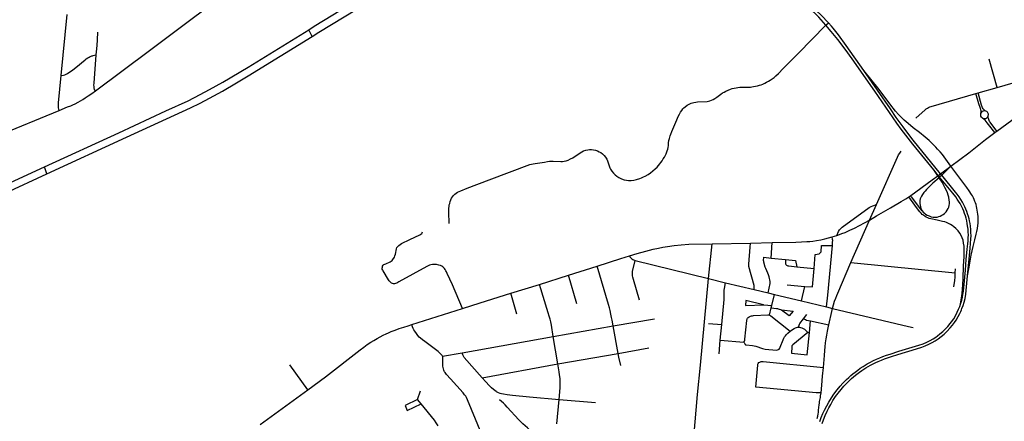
# Model space of a CAD drawing. Extents: x 1410746 to 1533160, y 578873 to 704954.
# Tile 205 of 227: x 1503767 to 1514507, y 650843 to 655227. Entities that reach past the tile are written whole.
import ezdxf

# ---------------------------------------------------------------- set-up
doc = ezdxf.new("R2010")
doc.units = 0
doc.header["$MEASUREMENT"] = 0
doc.layers.add('MC_STREETS', color=254, linetype='CONTINUOUS')

msp = doc.modelspace()

# ---------------------------------------------------------------- linework, layer by layer
at = {"layer": 'MC_STREETS'}
for p, q in [((1504219.375725, 654619.1844), (1504283.635725, 655284.250125)), ((1506920.8597, 655117.7181), (1506980.703825, 655155.293225)), ((1506956.244675, 655044.009225), (1506920.8597, 655117.7181)), ((1512560.72775, 655166.91085), (1512587.349325, 655194.35825)), ((1506956.244675, 655044.009225), (1507029.0684, 655089.70465)), ((1504592.362175, 654450.23985), (1505182.20065, 654890.914725)), ((1514429.47585, 654488.1026), (1514342.66505, 654794.479)), ((1513140.402875, 654465.1319), (1512973.4736, 654671.750425)), ((1513122.5891, 654457.379325), (1512973.4736, 654671.750425)), ((1514423.630175, 654011.346075), (1515247.84065, 654616.881975)), ((1514429.47585, 654488.1026), (1514918.137275, 654628.768725)), ((1514220.372475, 654427.7215), (1514429.47585, 654488.1026)), ((1514197.34395, 654421.071725), (1514220.372475, 654427.7215)), ((1503400.200475, 653910.368925), (1504195.8727, 654234.87855)), ((1504039.1257, 653621.9528), (1504847.1107, 653993.859225)), ((1504064.93105, 653545.38285), (1504932.58165, 653943.89015)), ((1514402.4764, 653995.81995), (1514423.630175, 654011.346075)), ((1502773.106275, 653039.66725), (1504039.1257, 653621.9528)), ((1504064.93105, 653545.38285), (1504039.1257, 653621.9528)), ((1503607.846525, 653333.711625), (1504064.93105, 653545.38285)), ((1513466.46095, 653292.977825), (1513486.080625, 653306.622375)), ((1513034.48445, 653039.572025), (1513111.4737, 653209.12945)), ((1512834.3411, 652576.20555), (1513034.48445, 653039.572025)), ((1512630.80445, 652856.377875), (1512678.166125, 652872.452575)), ((1511280.107, 652400.511325), (1511319.55445, 652780.14705)), ((1511319.55445, 652780.14705), (1511738.8435, 652788.8572)), ((1511738.8435, 652788.8572), (1511975.911375, 652793.746575)), ((1511962.29235, 652625.86875), (1511975.911375, 652793.746575)), ((1510323.675525, 652619.79175), (1510417.432875, 652649.962275)), ((1509752.563125, 652439.7393), (1510065.705825, 652538.049825)), ((1510065.705825, 652538.049825), (1510323.675525, 652619.79175)), ((1510480.881575, 652598.9053), (1511280.107, 652400.511325)), ((1511884.57955, 652633.5073), (1511962.29235, 652625.86875)), ((1511962.29235, 652625.86875), (1512118.8052, 652610.857275)), ((1512834.3411, 652576.20555), (1513972.112875, 652465.045125)), ((1509435.236675, 652338.28555), (1509752.563125, 652439.7393)), ((1509844.307725, 652125.692), (1509752.563125, 652439.7393)), ((1512241.902125, 652530.4691), (1512431.861625, 652512.52775)), ((1513972.112875, 652465.045125), (1513974.57455, 652506.258325)), ((1509122.6217, 652240.234175), (1509435.236675, 652338.28555)), ((1511280.107, 652400.511325), (1511464.95, 652354.400375)), ((1511464.95, 652354.400375), (1511778.4641, 652280.3223)), ((1512137.86675, 652332.55025), (1512331.795925, 652316.58275)), ((1508791.36155, 652135.548375), (1509122.6217, 652240.234175)), ((1509189.385975, 652012.465175), (1509122.6217, 652240.234175)), ((1511778.4641, 652280.3223), (1511929.47235, 652244.494575)), ((1511929.47235, 652244.494575), (1511998.419775, 652228.8344)), ((1511969.552175, 652106.75585), (1511998.419775, 652228.8344)), ((1511998.419775, 652228.8344), (1512294.879325, 652158.184825)), ((1512294.879325, 652158.184825), (1512331.795925, 652316.58275)), ((1508595.5089, 652073.66675), (1508791.36155, 652135.548375)), ((1511879.4365, 652115.72635), (1511689.206425, 652162.011175)), ((1511883.503275, 652114.736875), (1511969.552175, 652106.75585)), ((1512294.879325, 652158.184825), (1512565.880375, 652092.922275)), ((1508042.622825, 651898.976825), (1508595.5089, 652073.66675)), ((1511944.246325, 652002.75655), (1511963.6733, 652082.59545)), ((1511963.6733, 652082.59545), (1511969.552175, 652106.75585)), ((1512074.93765, 652059.32515), (1512202.0232, 652046.213225)), ((1512314.99355, 651961.717625), (1512351.46435, 652010.752525)), ((1512565.880375, 652092.922275), (1512634.49865, 652076.310225)), ((1512634.49865, 652076.310225), (1513462.284075, 651878.936775)), ((1510238.9211, 651886.29845), (1510690.896725, 651963.08365)), ((1511280.82185, 651912.440175), (1511424.373475, 651899.321725)), ((1511408.6996, 651728.848575), (1511424.373475, 651899.321725)), ((1512382.024125, 651811.156225), (1512393.7717, 651939.699275)), ((1512393.7717, 651939.699275), (1512592.308275, 651895.4542)), ((1509586.615325, 651769.119225), (1510238.9211, 651886.29845)), ((1510293.23315, 651584.51865), (1510238.9211, 651886.29845)), ((1512362.16485, 651813.489275), (1512382.024125, 651811.156225)), ((1513462.284075, 651878.936775), (1513511.268875, 651867.269475)), ((1508595.016475, 651589.84455), (1509586.615325, 651769.119225)), ((1509636.18715, 651470.399375), (1509586.615325, 651769.119225)), ((1511396.13165, 651581.3256), (1511408.6996, 651728.848575)), ((1511408.6996, 651728.848575), (1511665.967325, 651706.484425)), ((1508379.0367, 651554.181325), (1508595.016475, 651589.84455)), ((1509636.18715, 651470.399375), (1510293.23315, 651584.51865)), ((1510293.23315, 651584.51865), (1510629.963725, 651646.4292)), ((1508812.84915, 651318.136625), (1509636.18715, 651470.399375)), ((1506910.737575, 651185.1217), (1506714.327175, 651459.4809)), ((1506388.31485, 650807.800325), (1506910.737575, 651185.1217)), ((1508107.260375, 651081.092125), (1508138.356075, 651175.307475)), ((1508107.260375, 651081.092125), (1507971.322875, 651017.55045)), ((1508144.5175, 651035.601425), (1508107.260375, 651081.092125)), ((1509627.591175, 650814.0596), (1509651.8179, 651082.008675)), ((1509651.8179, 651082.008675), (1510047.5971, 651046.9804))]:
    msp.add_line(p, q, dxfattribs=at)
for points in [[(1506980.703825, 655155.293225), (1508043.7588, 655806.5864), (1508189.355325, 655890.19775), (1508259.381425, 655929.258875)], [(1507029.0684, 655089.70465), (1507998.0989, 655682.2132), (1508172.819375, 655786.8517), (1508291.022125, 655852.089275)], [(1512560.72775, 655166.91085), (1512482.219975, 655253.867125), (1512375.922075, 655361.62975), (1512220.3817, 655511.61075), (1512041.514825, 655683.081175), (1511989.171075, 655736.206175), (1511946.72315, 655781.518675)], [(1512587.349325, 655194.35825), (1512509.2749, 655277.44195), (1512412.592275, 655368.985725), (1512242.154075, 655530.631025), (1512079.27525, 655687.24785), (1512040.994, 655725.268675), (1511992.03565, 655778.133275), (1511970.02675, 655803.842075)], [(1505182.20065, 654890.914725), (1505650.11445, 655239.458475), (1506167.62625, 655628.059375)], [(1504847.1107, 653993.859225), (1505362.4407, 654231.05985), (1505603.402475, 654343.244325), (1505735.60235, 654410.053575), (1505838.04035, 654464.125725), (1505984.244325, 654546.503125), (1506258.53535, 654710.55625), (1506920.8597, 655117.7181)], [(1508452.977875, 653001.4603), (1508449.219975, 653125.2626), (1508449.4782, 653169.21275), (1508450.263825, 653186.224275), (1508452.977875, 653204.80505), (1508457.3621, 653222.341975), (1508463.834075, 653243.428025), (1508469.888475, 653260.338625), (1508478.448175, 653277.87555), (1508488.678025, 653294.159825), (1508499.534225, 653307.5213), (1508512.6869, 653320.88275), (1508526.6747, 653332.574025), (1508542.33265, 653343.430225), (1508561.53975, 653352.825), (1508578.179675, 653359.771225), (1508648.806825, 653387.690075), (1508888.47805, 653477.4624), (1509333.15875, 653645.60165), (1509350.70115, 653650.743875), (1509368.0293, 653654.919325), (1509388.019875, 653658.7961), (1509490.3702, 653672.247475), (1509523.436525, 653677.546075), (1509544.651125, 653681.2247), (1509566.572275, 653683.93875), (1509586.196925, 653684.147525), (1509668.6622, 653678.0931), (1509686.4079, 653678.51065), (1509707.2852, 653681.851025), (1509726.90875, 653686.921075), (1509750.519875, 653694.9072), (1509776.561525, 653707.4072), (1509799.4782, 653719.9072), (1509859.894875, 653760.879425), (1509898.78375, 653785.184975), (1509917.880975, 653795.254425), (1509940.79765, 653803.240525), (1509962.325425, 653807.754425), (1509983.8532, 653810.184975), (1510005.830375, 653809.828775), (1510026.90875, 653807.754425), (1510046.700425, 653802.8933), (1510068.575425, 653795.948875), (1510088.504425, 653786.446225), (1510106.250125, 653776.007575), (1510123.160725, 653762.646125), (1510140.9064, 653745.317975), (1510156.77315, 653726.110875), (1510169.6171, 653705.671075), (1510178.29765, 653686.573875), (1510196.005975, 653633.448875), (1510204.37335, 653610.659475), (1510212.09795, 653595.2103), (1510225.519875, 653573.379425), (1510242.880975, 653552.546075), (1510261.9782, 653533.448875), (1510280.784225, 653518.1731), (1510303.29765, 653503.934975), (1510330.380975, 653490.046075), (1510359.54765, 653479.97665), (1510384.200425, 653474.421075), (1510406.42265, 653471.990525), (1510436.9782, 653472.33775), (1510465.79765, 653475.809975), (1510493.575425, 653482.754425), (1510530.380975, 653494.21275), (1510548.848575, 653501.053725), (1510569.934625, 653510.239725), (1510591.144875, 653520.254425), (1510621.005975, 653537.96275), (1510647.180575, 653556.169775), (1510672.7421, 653576.504425), (1510698.436525, 653598.379425), (1510718.5809, 653617.966525), (1510735.700275, 653637.3824), (1510773.696925, 653687.07035), (1510786.9782, 653707.4072), (1510799.825425, 653727.8933), (1510817.53375, 653764.698875), (1510829.3393, 653794.21275), (1510835.2421, 653813.309975), (1510839.40875, 653832.4072), (1510842.186525, 653855.323875), (1510845.306025, 653883.734375), (1510848.437625, 653906.90815), (1510853.2394, 653929.6644), (1510862.216625, 653958.266275), (1510869.9643, 653977.546075), (1510881.769875, 654007.059975), (1510936.122225, 654134.053025), (1510950.52755, 654168.709325), (1510963.889, 654197.519975), (1510975.580275, 654218.1885), (1510987.88965, 654236.1512), (1511001.561525, 654253.2953), (1511012.629225, 654264.363), (1511027.16915, 654277.60085), (1511048.6055, 654293.66765), (1511062.3254, 654302.123425), (1511077.342775, 654309.66415), (1511092.571625, 654315.82705), (1511119.8775, 654323.77005), (1511141.144875, 654327.8933), (1511161.694525, 654330.24665), (1511264.40875, 654335.922825), (1511280.641375, 654338.364725), (1511295.875775, 654342.43325), (1511313.236875, 654348.509625), (1511330.163975, 654356.53915), (1511348.393125, 654367.172825), (1511370.962575, 654382.146775), (1511414.36535, 654413.396775), (1511434.54765, 654427.7197), (1511449.5216, 654437.2683), (1511470.788975, 654448.553025), (1511493.1414, 654458.9697), (1511518.532025, 654468.735325), (1511539.75595, 654475.083475), (1511561.240325, 654480.94285), (1511580.598, 654484.577325), (1511599.217775, 654487.236275), (1511620.70215, 654488.972375), (1511722.50605, 654490.280125), (1511737.39835, 654491.36415), (1511754.238625, 654493.621075), (1511772.089625, 654496.6738), (1511792.08585, 654500.73915), (1511813.700425, 654505.60025), (1511834.794175, 654511.329425), (1511853.717775, 654517.4058), (1511871.806625, 654524.38865), (1511893.301125, 654534.246075), (1511913.48435, 654544.404675), (1511935.1414, 654556.4683), (1511954.58585, 654568.447475), (1511975.164675, 654582.64115), (1511995.55805, 654597.78775), (1512013.660325, 654613.279875), (1512042.51755, 654639.3556), (1512096.396575, 654692.748425), (1512259.794175, 654856.641925), (1512560.72775, 655166.91085)], [(1513094.7719, 654445.273225), (1512846.050175, 654801.0704), (1512771.397375, 654903.8482), (1512691.263325, 655009.19505), (1512618.90875, 655099.610675), (1512560.72775, 655166.91085)], [(1512973.4736, 654671.750425), (1512780.77265, 654945.955075), (1512697.67865, 655061.1146), (1512638.30345, 655135.409075), (1512622.08595, 655155.7381), (1512587.349325, 655194.35825)], [(1504600.0961, 654842.470025), (1504603.80605, 654876.28395), (1504610.663975, 654943.921925), (1504614.933325, 655008.3283), (1504619.757375, 655090.418725)], [(1504932.58165, 653943.89015), (1505628.934925, 654263.721525), (1505734.169275, 654316.08525), (1505839.155625, 654370.275775), (1505978.558225, 654446.791375), (1506133.692775, 654538.32235), (1506258.750575, 654614.372075), (1506956.244675, 655044.009225)], [(1504219.375725, 654619.1844), (1504245.272325, 654621.260825), (1504259.96905, 654624.94845), (1504274.064675, 654631.43995), (1504288.0619, 654639.00165), (1504347.15015, 654681.565275), (1504380.5947, 654706.4121), (1504479.929675, 654788.19815), (1504493.322025, 654798.154175), (1504510.13925, 654810.9619), (1504523.779325, 654819.0918), (1504535.9814, 654825.426425), (1504545.039125, 654828.904125), (1504552.3977, 654831.683975), (1504560.030875, 654834.094725), (1504569.07515, 654836.844075), (1504581.7792, 654839.89065), (1504600.0961, 654842.470025)], [(1504592.362175, 654450.23985), (1504583.938, 654466.0597), (1504579.193575, 654483.2693), (1504577.747375, 654496.41135), (1504577.27035, 654510.815575), (1504578.17225, 654535.0215), (1504600.0961, 654842.470025)], [(1504195.8727, 654234.87855), (1504191.3093, 654263.342025), (1504189.833525, 654280.2839), (1504190.416225, 654298.930225), (1504191.87295, 654319.907325), (1504219.375725, 654619.1844)], [(1504195.8727, 654234.87855), (1504289.840225, 654274.27695), (1504323.98395, 654288.107325), (1504346.6744, 654297.8318), (1504371.30975, 654309.501175), (1504405.373175, 654327.151075), (1504430.521025, 654341.4839), (1504454.940275, 654356.178675), (1504480.223925, 654372.386125), (1504513.50325, 654394.644375), (1504553.481675, 654422.089025), (1504592.362175, 654450.23985)], [(1513736.2611, 653587.363325), (1513508.20295, 653868.431525), (1513382.154975, 654031.654725), (1513333.596675, 654098.10275), (1513094.7719, 654445.273225)], [(1514106.434975, 652430.3206), (1514126.780275, 652653.783525), (1514134.252925, 652734.695275), (1514138.88925, 652785.463025), (1514143.06195, 652836.6944), (1514143.9892, 652867.29415), (1514143.29375, 652903.9211), (1514141.207425, 652938.461725), (1514137.26655, 652973.002325), (1514132.630225, 653002.6748), (1514127.53025, 653030.724575), (1514122.662125, 653052.283475), (1514115.012175, 653080.33325), (1514106.203175, 653106.528475), (1514096.6987, 653134.346425), (1514086.4988, 653159.8462), (1514075.603425, 653183.259625), (1514064.244425, 653207.83215), (1514049.481075, 653234.2272), (1514032.94925, 653263.46805), (1514012.549425, 653294.2996), (1513992.84505, 653321.4221), (1513975.14925, 653343.321125), (1513824.616275, 653528.55675), (1513811.079625, 653545.214025), (1513512.4093, 653912.737325), (1513465.163675, 653974.061), (1513402.84325, 654056.785575), (1513328.2512, 654160.49665), (1513264.45295, 654254.542625), (1513122.5891, 654457.379325)], [(1513922.74165, 653628.816475), (1513851.890425, 653729.426225), (1513831.81405, 653755.237075), (1513806.81405, 653784.056525), (1513778.81265, 653815.42485), (1513758.96655, 653837.2752), (1513717.54965, 653878.82105), (1513686.588425, 653907.792775), (1513643.413975, 653945.362575), (1513580.5181, 653996.03735), (1513513.969675, 654046.777725), (1513457.855725, 654092.38985), (1513414.800175, 654130.5843), (1513378.3643, 654165.0626), (1513352.4549, 654193.5796), (1513321.612125, 654229.107425), (1513259.591825, 654310.0982), (1513140.402875, 654465.1319)], [(1513539.930875, 654151.47805), (1513642.344125, 654242.29735), (1513656.0974, 654253.2628), (1513668.5497, 654261.626275), (1513680.630275, 654268.1312), (1513694.755275, 654274.822), (1513710.18125, 654280.39765), (1514197.34395, 654421.071725)], [(1514251.872225, 654204.184125), (1514252.999675, 654220.3442), (1514252.459225, 654231.504275), (1514250.573075, 654243.999875), (1514246.831875, 654257.529025), (1514229.4981, 654308.651225), (1514197.34395, 654421.071725)], [(1514297.90965, 654232.746125), (1514282.7647, 654245.273675), (1514275.32855, 654253.902075), (1514269.198625, 654263.332725), (1514263.776, 654275.3568), (1514257.4103, 654293.275025), (1514220.372475, 654427.7215)], [(1514269.198625, 654151.8153), (1514261.889875, 654157.9452), (1514256.938775, 654164.782425), (1514252.22345, 654175.15615), (1514250.18105, 654185.205425), (1514249.99315, 654194.788725), (1514251.872225, 654204.184125)], [(1514297.90965, 654232.746125), (1514289.0783, 654232.177525), (1514281.749575, 654231.05495), (1514275.1371, 654228.5864), (1514266.41375, 654223.6353), (1514260.328075, 654218.0893), (1514255.8183, 654211.700425), (1514251.872225, 654204.184125)], [(1514269.198625, 654151.8153), (1514278.367225, 654148.939225), (1514286.447275, 654147.43595), (1514294.715225, 654147.811775), (1514303.223625, 654149.4342), (1514310.8753, 654152.13365), (1514317.639975, 654155.8918), (1514323.465125, 654161.52905), (1514327.9749, 654168.293725), (1514332.108875, 654179.5682)], [(1514402.4764, 653995.81995), (1514335.953925, 654084.876725), (1514320.79585, 654102.9395), (1514296.4903, 654128.981175), (1514269.198625, 654151.8153)], [(1514332.108875, 654179.5682), (1514333.048425, 654188.02405), (1514332.878125, 654195.683925), (1514331.169325, 654204.372025), (1514327.9749, 654211.324625), (1514322.604875, 654218.455525), (1514315.7609, 654225.0419), (1514306.929225, 654229.9275), (1514297.90965, 654232.746125)], [(1514423.630175, 654011.346075), (1514353.8387, 654107.255475), (1514346.52995, 654117.15765), (1514341.3431, 654126.116775), (1514336.863525, 654137.905075), (1514333.798575, 654149.92915), (1514332.296775, 654164.535575), (1514332.108875, 654179.5682)], [(1513922.74165, 653628.816475), (1514121.143075, 653775.248525), (1514302.7301, 653918.9637), (1514402.4764, 653995.81995)], [(1513111.4737, 653209.12945), (1513342.21855, 653728.29425), (1513354.285625, 653753.08665), (1513365.913925, 653771.5164), (1513382.80785, 653791.92075)], [(1513486.080625, 653306.622375), (1513721.40895, 653478.0767), (1513780.71015, 653522.4761), (1513786.11655, 653526.523925), (1513811.079625, 653545.214025), (1513922.74165, 653628.816475)], [(1513922.74165, 653628.816475), (1513834.259425, 653537.15995), (1513824.616275, 653528.55675), (1513801.413775, 653507.856475), (1513794.779425, 653501.9376), (1513728.009425, 653442.368275), (1513680.820775, 653396.873325), (1513658.68735, 653374.379025), (1513641.9904, 653356.883825), (1513627.30825, 653339.3039), (1513613.9324, 653319.9954), (1513602.333675, 653300.166025), (1513595.603025, 653285.3498), (1513590.2707, 653270.1441), (1513586.59845, 653253.451225), (1513584.89965, 653237.08775), (1513584.873725, 653219.965075), (1513587.472275, 653202.1708), (1513592.19, 653183.29995), (1513597.30085, 653168.360525), (1513609.68485, 653142.01995)], [(1514106.434975, 652430.3206), (1514121.73485, 652524.901625), (1514144.817825, 652656.171575), (1514166.49035, 652751.96305), (1514184.073, 652823.4183), (1514200.65595, 652886.14815), (1514207.6602, 652916.26095), (1514213.599175, 652949.67165), (1514218.08735, 652980.5584), (1514220.1386, 653005.75095), (1514221.189375, 653028.22825), (1514221.280275, 653048.99265), (1514220.0962, 653077.066075), (1514217.749425, 653102.9745), (1514215.356725, 653126.3337), (1514212.08835, 653147.8868), (1514207.9837, 653169.819175), (1514203.55885, 653189.57145), (1514198.27835, 653208.61045), (1514192.703225, 653226.92635), (1514186.82135, 653243.79015), (1514178.7764, 653265.4289), (1514169.274125, 653284.1792), (1514158.9487, 653304.0371), (1514148.28335, 653320.62235), (1514122.26735, 653358.97695), (1514097.04855, 653394.767225), (1513922.74165, 653628.816475)], [(1513609.68485, 653142.01995), (1513623.44485, 653127.2771), (1513635.578675, 653116.31895), (1513648.3152, 653105.52535), (1513666.1029, 653094.277), (1513685.33515, 653085.188775), (1513707.161275, 653076.76485), (1513729.036275, 653072.5982), (1513748.480725, 653071.2093), (1513773.384825, 653073.409925), (1513791.447125, 653077.457825), (1513807.574725, 653083.362325), (1513825.1531, 653091.7908), (1513840.783975, 653101.3472), (1513855.892225, 653113.09915), (1513872.509625, 653130.6526), (1513884.61165, 653147.19455), (1513894.217275, 653165.602325), (1513900.911275, 653180.5843), (1513905.772375, 653198.63985), (1513907.855725, 653219.4732), (1513908.550175, 653238.917625), (1513906.866, 653256.399225), (1513901.0856, 653288.191325), (1513895.70295, 653311.487075), (1513887.3696, 653337.181525), (1513876.519, 653361.89115), (1513859.65955, 653396.091725), (1513828.349175, 653452.932125), (1513794.779425, 653501.9376), (1513780.71015, 653522.4761), (1513736.2611, 653587.363325)], [(1514028.70355, 652121.249425), (1514042.19455, 652164.746275), (1514050.494875, 652199.1229), (1514054.999375, 652226.559525), (1514059.869325, 652262.933475), (1514063.85975, 652298.568625), (1514081.862475, 652493.606425), (1514092.2942, 652608.123625), (1514102.725925, 652723.799925), (1514108.0577, 652779.4358), (1514110.8395, 652813.04915), (1514113.15765, 652844.34435), (1514114.316725, 652879.812225), (1514113.621275, 652909.252875), (1514111.303125, 652939.157175), (1514106.898625, 652975.552325), (1514102.2623, 653004.0657), (1514096.235075, 653033.042725), (1514089.280575, 653060.39705), (1514082.094275, 653086.36045), (1514073.517075, 653110.46935), (1514064.012625, 653135.7373), (1514052.653625, 653162.628), (1514041.758275, 653185.8096), (1514023.6432, 653219.7528), (1514008.84035, 653245.85), (1513993.5405, 653269.26345), (1513976.3861, 653293.83595), (1513944.9944, 653332.642675), (1513801.413775, 653507.856475), (1513786.11655, 653526.523925), (1513736.2611, 653587.363325)], [(1513034.48445, 653039.572025), (1513114.06045, 653085.8868), (1513265.37185, 653172.470125), (1513382.5843, 653241.7536), (1513432.886, 653271.6499), (1513466.46095, 653292.977825)], [(1514028.70355, 652121.249425), (1514037.8003, 652169.638775), (1514043.533325, 652210.58895), (1514049.26635, 652279.38525), (1514056.2279, 652399.7788), (1514062.63885, 652540.697725), (1514067.739225, 652637.1503), (1514069.5145, 652704.881125), (1514067.317325, 652754.831825), (1514063.14015, 652788.42395), (1514056.957425, 652819.865825), (1514048.14085, 652845.525875), (1514036.795725, 652871.2312), (1514020.960775, 652897.381075), (1514002.57105, 652922.119875), (1513978.038625, 652949.154275), (1513956.447125, 652967.756925), (1513937.5807, 652981.574475), (1513918.3875, 652992.84775), (1513897.776325, 653003.41795), (1513876.0152, 653012.55145), (1513856.17535, 653019.100325), (1513830.71575, 653025.749925), (1513775.280825, 653038.036975), (1513704.443375, 653053.51495), (1513688.50475, 653058.172425), (1513672.030375, 653064.29675), (1513653.635075, 653073.00605), (1513642.225, 653079.404), (1513623.894975, 653091.755025), (1513611.6942, 653101.08145), (1513598.4285, 653113.7061), (1513583.816325, 653129.633575), (1513559.127725, 653163.593475), (1513530.6094, 653203.451), (1513466.46095, 653292.977825)], [(1513609.68485, 653142.01995), (1513595.5317, 653158.9251), (1513495.138025, 653294.437375), (1513486.080625, 653306.622375)], [(1512678.166125, 652872.452575), (1512696.677075, 652913.86975), (1512710.226275, 652935.1387), (1512722.1354, 652948.140575), (1512736.87955, 652960.95905), (1513034.274775, 653175.55965), (1513055.335325, 653189.437775), (1513072.27665, 653196.713975), (1513111.4737, 653209.12945)], [(1512678.166125, 652872.452575), (1512707.39285, 652882.372225), (1512734.510175, 652892.2743), (1512770.272, 652905.96965), (1512821.0039, 652928.4754), (1512871.811675, 652952.6299), (1513034.48445, 653039.572025)], [(1508595.5089, 652073.66675), (1508486.37595, 652331.263275), (1508430.4899, 652457.850675), (1508423.3114, 652473.730375), (1508416.986875, 652487.19755), (1508408.0549, 652501.626125), (1508401.413175, 652511.245175), (1508393.85535, 652519.7191), (1508382.175075, 652529.109125), (1508369.799, 652536.379025), (1508355.224475, 652542.469875), (1508338.6922, 652547.473075), (1508314.84175, 652553.15675), (1508299.268075, 652554.98895), (1508283.0073, 652554.98895), (1508268.80775, 652553.6148), (1508253.005025, 652551.32455), (1508238.347425, 652546.973075), (1508223.4608, 652540.560375), (1508209.261275, 652533.689625), (1507903.09855, 652364.338575), (1507879.834225, 652352.93905), (1507865.265825, 652347.263325), (1507854.50165, 652345.66015), (1507842.59235, 652345.66015), (1507832.515275, 652347.721375), (1507823.301925, 652351.5432), (1507810.971825, 652361.081575), (1507796.780575, 652376.436025), (1507788.1245, 652388.624875), (1507731.018225, 652486.124475), (1507726.2477, 652494.52635), (1507722.354275, 652505.0615), (1507721.438175, 652514.68055), (1507722.5833, 652527.0479), (1507725.560625, 652537.354025), (1507731.515275, 652546.286), (1507739.9892, 652554.07285), (1507749.1502, 652559.340425), (1507759.685325, 652563.9209), (1507806.31895, 652583.4885), (1507819.359, 652591.711425), (1507829.118, 652599.5409), (1507837.091925, 652608.51255), (1507854.010825, 652636.298525), (1507859.8269, 652650.257125), (1507864.7124, 652668.4033), (1507877.27515, 652726.331475), (1507881.928, 652740.5227), (1507890.070525, 652753.085425), (1507901.7027, 652763.787025), (1507915.42865, 652773.55805), (1507932.17895, 652783.096425), (1508023.60775, 652828.46185), (1508132.381525, 652879.3567), (1508143.15195, 652885.3148), (1508152.7766, 652894.0228), (1508157.35975, 652901.585025), (1508160.3388, 652912.5846)], [(1510417.432875, 652649.962275), (1510502.2129, 652675.026875), (1510596.011275, 652701.3864), (1510675.3533, 652721.085175), (1510733.5087, 652734.97295), (1510782.586675, 652744.2882), (1510831.9127, 652751.7777), (1510907.437475, 652762.4381), (1510981.2103, 652769.4873), (1511066.76525, 652775.23105), (1511319.55445, 652780.14705)], [(1511778.4641, 652280.3223), (1511779.675425, 652304.9149), (1511778.9633, 652316.30875), (1511776.635125, 652327.274075), (1511720.962575, 652532.462), (1511719.195125, 652546.20895), (1511719.784275, 652559.7595), (1511736.1023, 652742.476325), (1511738.8435, 652788.8572)], [(1511975.911375, 652793.746575), (1512232.87545, 652799.0463), (1512295.316275, 652801.202475), (1512350.935075, 652804.722675), (1512386.8141, 652807.658225), (1512419.105225, 652811.24615), (1512458.245975, 652817.11725), (1512503.9102, 652825.59775), (1512549.9006, 652834.7306), (1512630.80445, 652856.377875)], [(1512431.861625, 652512.52775), (1512445.42575, 652664.874375), (1512488.7917, 652669.856575), (1512510.2019, 652694.72005), (1512513.615125, 652760.589725), (1512631.1075, 652764.076175)], [(1512565.880375, 652092.922275), (1512582.983625, 652221.913425), (1512631.1075, 652764.076175)], [(1512631.1075, 652764.076175), (1512634.339125, 652800.483675), (1512634.9368, 652815.300925), (1512634.10715, 652829.499675), (1512630.80445, 652856.377875)], [(1510417.432875, 652649.962275), (1510423.444025, 652640.381275), (1510429.193675, 652631.89835), (1510436.093925, 652624.851775), (1510444.947925, 652617.041075), (1510455.4945, 652609.5644), (1510480.881575, 652598.9053)], [(1510238.9211, 651886.29845), (1510229.96325, 651945.58005), (1510223.958525, 651977.628175), (1510216.313675, 652013.813775), (1510206.6302, 652053.56695), (1510198.985375, 652082.61735), (1510189.39265, 652116.7127), (1510065.705825, 652538.049825)], [(1510527.52715, 652163.9111), (1510461.94035, 652390.49365), (1510454.545675, 652416.8581), (1510451.4561, 652432.579525), (1510450.0529, 652448.270425), (1510450.699475, 652464.68165), (1510452.872775, 652479.91505), (1510480.881575, 652598.9053)], [(1511929.47235, 652244.494575), (1511952.0955, 652347.6079), (1511952.71835, 652352.3053), (1511953.050225, 652356.283425), (1511953.161125, 652361.607025), (1511952.384775, 652367.706975), (1511940.107725, 652420.773225), (1511933.741975, 652443.4512), (1511927.04955, 652461.94875), (1511905.100175, 652511.12645), (1511899.1282, 652526.6038), (1511883.9843, 652578.641625), (1511882.5951, 652588.643875), (1511881.7616, 652599.47965), (1511884.57955, 652633.5073)], [(1512118.8052, 652610.857275), (1512118.58245, 652582.44245), (1512119.144425, 652572.046025), (1512120.970825, 652561.9306), (1512124.20215, 652553.641575), (1512129.821825, 652546.75745), (1512136.846425, 652542.2617), (1512145.41645, 652539.873325), (1512154.90625, 652538.685725), (1512241.902125, 652530.4691)], [(1512118.8052, 652610.857275), (1512228.614575, 652600.310725), (1512241.902125, 652530.4691)], [(1512634.49865, 652076.310225), (1512644.697625, 652115.73535), (1512656.29525, 652153.5161), (1512667.37055, 652186.560025), (1512678.92195, 652217.2515), (1512689.50085, 652243.271825), (1512834.3411, 652576.20555)], [(1512331.795925, 652316.58275), (1512413.7851, 652309.499925), (1512431.861625, 652512.52775)], [(1512519.497025, 650818.47135), (1512534.23345, 650860.9314), (1512552.4552, 650905.05075), (1512573.791775, 650953.63515), (1512592.505625, 650990.673925), (1512613.12535, 651027.46355), (1512638.052125, 651069.276475), (1512666.952, 651113.203875), (1512693.7538, 651149.8826), (1512725.97355, 651190.835925), (1512756.083425, 651225.857375), (1512797.078375, 651268.251125), (1512840.458425, 651308.843475), (1512883.3643, 651345.7582), (1512926.9679, 651378.856875), (1512954.017375, 651398.044175), (1512995.55535, 651425.71505), (1513022.7501, 651442.176825), (1513046.4191, 651456.1333), (1513077.6313, 651472.331775), (1513103.652875, 651484.88515), (1513131.77555, 651497.5909), (1513167.19455, 651512.3157), (1513200.527875, 651525.162925), (1513242.889, 651540.093475), (1513276.93505, 651550.726625), (1513343.9336, 651571.7479), (1513550.261275, 651634.353425), (1513607.083975, 651652.2789), (1513644.972325, 651667.176825), (1513684.407325, 651684.77425), (1513719.277875, 651702.9407), (1513751.916775, 651722.38515), (1513784.419925, 651744.18685), (1513818.236225, 651769.26015), (1513850.5671, 651796.191675), (1513881.44465, 651825.148325), (1513916.406525, 651862.4107), (1513941.415325, 651893.29385), (1513961.875925, 651921.344), (1513980.0688, 651948.341625), (1514003.23445, 651986.179825), (1514020.11335, 652018.3018), (1514027.41255, 652033.472375), (1514030.928275, 652041.424125), (1514037.9788, 652058.420825), (1514045.04275, 652076.14585), (1514056.2819, 652107.2757), (1514068.475125, 652144.581725), (1514078.30565, 652182.801825), (1514087.181775, 652231.6826), (1514092.161, 652271.2668), (1514106.434975, 652430.3206)], [(1513957.716975, 652310.80235), (1513966.055475, 652380.995125), (1513969.16685, 652415.723225), (1513972.112875, 652465.045125)], [(1509586.615325, 651769.119225), (1509566.638, 651894.376275), (1509559.9108, 651928.529725), (1509552.14865, 651959.5783), (1509542.834075, 651992.6968), (1509533.002025, 652028.92015), (1509435.236675, 652338.28555)], [(1511102.744725, 650617.59575), (1511106.214275, 650627.4927), (1511110.95385, 650638.434275), (1511115.41835, 650651.910775), (1511118.44885, 650667.4752), (1511160.67215, 651137.3416), (1511192.12315, 651457.29145), (1511280.107, 652400.511325)], [(1511424.373475, 651899.321725), (1511450.82895, 652172.85045), (1511452.152275, 652190.93585), (1511451.71115, 652214.75565), (1511449.946725, 652257.98415), (1511451.71115, 652276.06955), (1511454.3578, 652294.59605), (1511464.95, 652354.400375)], [(1511689.206425, 652162.011175), (1511683.607475, 652107.8879), (1511883.503275, 652114.736875)], [(1512495.666775, 650842.871275), (1512510.785325, 650885.762075), (1512528.418825, 650928.43455), (1512544.972325, 650963.357375), (1512570.31955, 651012.662925), (1512591.91245, 651051.5252), (1512621.1588, 651099.089725), (1512648.013075, 651138.68185), (1512683.166775, 651185.232375), (1512716.77245, 651226.3398), (1512745.449875, 651257.884675), (1512784.9626, 651297.978425), (1512811.639, 651323.0796), (1512833.514, 651341.482375), (1512855.041775, 651360.232375), (1512881.083425, 651381.412925), (1512909.6825, 651402.483475), (1512935.94455, 651421.6907), (1512967.19455, 651441.8296), (1513010.597325, 651468.912925), (1513041.5001, 651486.27405), (1513080.041775, 651506.412925), (1513111.291775, 651521.343475), (1513148.7801, 651536.631825), (1513182.81955, 651550.162925), (1513223.097325, 651564.746275), (1513262.333425, 651577.9407), (1513356.43065, 651607.454575), (1513573.703, 651673.2105), (1513622.7501, 651690.093475), (1513663.027875, 651707.4546), (1513697.402875, 651724.8157), (1513730.041775, 651743.912925), (1513757.998325, 651761.47855), (1513779.347325, 651776.89905), (1513804.69455, 651796.6907), (1513837.306625, 651824.84615), (1513859.603825, 651845.57675), (1513890.2655, 651878.18035), (1513916.12405, 651909.412575), (1513931.944875, 651929.53065), (1513955.319825, 651963.357675), (1513977.07405, 652000.85695), (1513994.253825, 652034.0662), (1514008.59695, 652065.86895), (1514020.391875, 652096.6248), (1514028.70355, 652121.249425)], [(1511665.967325, 651706.484425), (1511671.1806, 651716.4937), (1511675.094075, 651727.4887), (1511676.935375, 651739.82695), (1511696.9831, 651944.1113), (1511701.5151, 651960.276075), (1511706.5064, 651969.60765), (1511714.546425, 651977.968925), (1511724.735575, 651984.3646), (1511736.78175, 651990.066025), (1511748.140175, 651994.11475), (1511759.5985, 651995.937675), (1511769.285025, 651996.66005), (1511926.82385, 652003.976825), (1511936.071975, 652003.81485), (1511944.246325, 652002.75655)], [(1511944.246325, 652002.75655), (1511952.682425, 651998.896675), (1511960.640175, 651994.375175), (1512171.112225, 651828.964825)], [(1511963.6733, 652082.59545), (1512021.78135, 652075.0841), (1512031.05565, 652073.7804), (1512039.9135, 652071.434725), (1512074.93765, 652059.32515)], [(1512202.0232, 652046.213225), (1512161.834425, 651993.57185), (1512077.03865, 652057.377975)], [(1512592.308275, 651895.4542), (1512626.0154, 652042.216775), (1512634.49865, 652076.310225)], [(1506910.737575, 651185.1217), (1507103.739475, 651330.259125), (1507480.75235, 651623.78745), (1507519.641225, 651652.954125), (1507558.87735, 651680.7319), (1507597.206675, 651706.3812), (1507630.5574, 651726.7622), (1507667.304975, 651748.0696), (1507699.420475, 651765.671375), (1507732.4624, 651782.34675), (1507763.6515, 651797.478075), (1507791.134975, 651810.139), (1507819.990625, 651823.230875), (1507860.931925, 651839.058425), (1507905.7009, 651855.22425), (1507956.344575, 651872.208425), (1508004.1042, 651886.806475), (1508042.622825, 651898.976825)], [(1508379.0367, 651554.181325), (1508374.002675, 651562.6835), (1508365.11015, 651573.1796), (1508354.72815, 651583.049375), (1508341.749675, 651594.42775), (1508329.93925, 651603.54325), (1508184.593525, 651713.63575), (1508161.8544, 651730.806975), (1508139.697275, 651749.0602), (1508124.4586, 651763.4854), (1508109.202075, 651780.802725), (1508094.997125, 651800.566125), (1508077.114925, 651826.1199), (1508066.89605, 651841.636925), (1508058.558375, 651858.003475), (1508051.2382, 651875.2175), (1508042.622825, 651898.976825)], [(1512262.43695, 651870.8434), (1512267.5591, 651891.72065), (1512271.80555, 651901.8151), (1512276.3962, 651909.8236), (1512314.99355, 651961.717625)], [(1512314.99355, 651961.717625), (1512337.272925, 651952.97085), (1512349.589575, 651948.975975), (1512393.7717, 651939.699275)], [(1512533.011425, 651432.331425), (1512543.767475, 651561.61235), (1512548.23835, 651614.59245), (1512552.850925, 651657.09395), (1512557.4635, 651698.60705), (1512563.272775, 651743.02955), (1512569.9629, 651783.91365), (1512578.10925, 651826.7706), (1512585.373875, 651863.423875), (1512592.308275, 651895.4542)], [(1511665.967325, 651706.484425), (1511669.939275, 651702.727475), (1511672.61075, 651697.67075), (1511675.0914, 651691.087475), (1511681.102225, 651681.069425), (1511685.30025, 651677.7301), (1511690.224275, 651676.284925), (1511761.8076, 651670.205725), (1511776.74495, 651668.665775), (1511794.684025, 651664.291875), (1511867.6519, 651637.89925), (1511882.508625, 651633.995475), (1511896.8378, 651632.04595), (1512023.444, 651621.369575), (1512033.2371, 651622.654925), (1512042.543125, 651626.0283), (1512049.85825, 651631.743225), (1512057.63055, 651640.658525), (1512063.345475, 651651.174), (1512095.6292, 651733.5273), (1512102.92995, 651750.03605), (1512110.58865, 651763.71545), (1512118.781375, 651776.099775), (1512127.545675, 651786.9599), (1512144.7261, 651805.705725), (1512171.112225, 651828.964825)], [(1512171.112225, 651828.964825), (1512198.042775, 651846.5933), (1512215.751125, 651857.704425), (1512227.748275, 651863.45305), (1512240.907675, 651868.242025), (1512252.646975, 651870.1457), (1512262.43695, 651870.8434)], [(1512362.16485, 651813.489275), (1512199.59645, 651678.563125), (1512194.62665, 651672.85705), (1512190.9453, 651665.8625), (1512188.901475, 651656.86915), (1512184.151425, 651585.93605)], [(1512184.151425, 651585.93605), (1512357.955175, 651568.216775), (1512382.024125, 651811.156225)], [(1512262.43695, 651870.8434), (1512271.19765, 651870.2818), (1512285.237225, 651867.81085), (1512297.700575, 651863.800125), (1512311.07005, 651857.926975), (1512320.280025, 651852.31115), (1512327.84205, 651847.301625), (1512340.60135, 651835.66175), (1512362.16485, 651813.489275)], [(1508812.84915, 651318.136625), (1508616.848125, 651540.547275), (1508608.045025, 651553.92795), (1508601.3547, 651569.06925), (1508595.016475, 651589.84455)], [(1510322.718275, 651451.08935), (1510301.02445, 651544.3012), (1510293.23315, 651584.51865)], [(1508851.9624, 650593.86875), (1508650.847975, 651078.10325), (1508640.3507, 651103.22785), (1508631.7464, 651117.855175), (1508620.2166, 651133.170875), (1508603.62525, 651152.8083), (1508465.697725, 651306.986975), (1508423.13025, 651354.656725), (1508415.1124, 651364.861275), (1508407.969225, 651374.920025), (1508402.4296, 651383.521), (1508397.91045, 651391.976175), (1508392.953975, 651402.472275), (1508388.289025, 651414.57195), (1508385.0819, 651430.461875), (1508383.33255, 651444.602425), (1508382.60365, 651458.45145), (1508382.60365, 651522.011125), (1508382.020525, 651539.6504), (1508381.29165, 651546.502025), (1508379.0367, 651554.181325)], [(1509651.8179, 651082.008675), (1509661.292175, 651210.4846), (1509662.534, 651246.00085), (1509662.910225, 651275.036025), (1509661.174125, 651310.192275), (1509655.965775, 651350.55685), (1509650.769725, 651383.969075), (1509636.18715, 651470.399375)], [(1512507.384625, 651153.54695), (1512456.1386, 651155.618375), (1511796.421125, 651214.382725), (1511818.266075, 651455.237525), (1511820.024325, 651465.8827), (1511823.4206, 651474.9847), (1511830.620675, 651483.679125), (1511838.635875, 651489.249025), (1511846.10765, 651492.509425), (1511854.93795, 651494.95475), (1511865.2626, 651495.9057), (1511877.760875, 651495.634), (1512533.011425, 651432.331425)], [(1512507.384625, 651153.54695), (1512516.31445, 651235.988875), (1512525.3181, 651334.70245), (1512533.011425, 651432.331425)], [(1508965.152525, 651169.33445), (1508949.831275, 651179.02565), (1508933.685175, 651192.059225), (1508913.071775, 651210.473875), (1508886.812575, 651235.420125), (1508852.23795, 651273.495975), (1508812.84915, 651318.136625)], [(1508965.152525, 651169.33445), (1508984.45785, 651159.377975), (1509004.1055, 651151.596725), (1509023.75315, 651146.344375), (1509045.346125, 651142.45375), (1509083.7566, 651136.51045), (1509141.52685, 651129.508), (1509327.52955, 651109.37595), (1509651.8179, 651082.008675)], [(1512464.4369, 650872.178425), (1512471.105175, 650899.104425), (1512476.087375, 650924.237175), (1512478.8032, 650940.668), (1512481.78495, 650963.0829), (1512488.014775, 651021.67315), (1512490.299175, 651041.8845), (1512492.577075, 651060.314725), (1512497.8001, 651090.31625), (1512500.58115, 651104.310475), (1512502.971575, 651119.649025), (1512507.384625, 651153.54695)], [(1507971.322875, 651017.55045), (1507993.197875, 650962.602525), (1508144.5175, 651035.601425)], [(1508330.7687, 650794.40985), (1508311.11815, 650828.2088), (1508290.435775, 650857.23355), (1508144.5175, 651035.601425)], [(1509337.35485, 650726.907925), (1509327.144625, 650745.68155), (1509318.910575, 650758.197325), (1509306.373075, 650772.73915), (1509256.80365, 650817.296975), (1509211.725375, 650860.846575), (1509085.701525, 650998.428825), (1509062.957575, 651023.409875), (1509043.94215, 651040.9339), (1508999.19995, 651078.219075)]]:
    msp.add_lwpolyline(points, dxfattribs=at)

doc.saveas('drawing.dxf')
